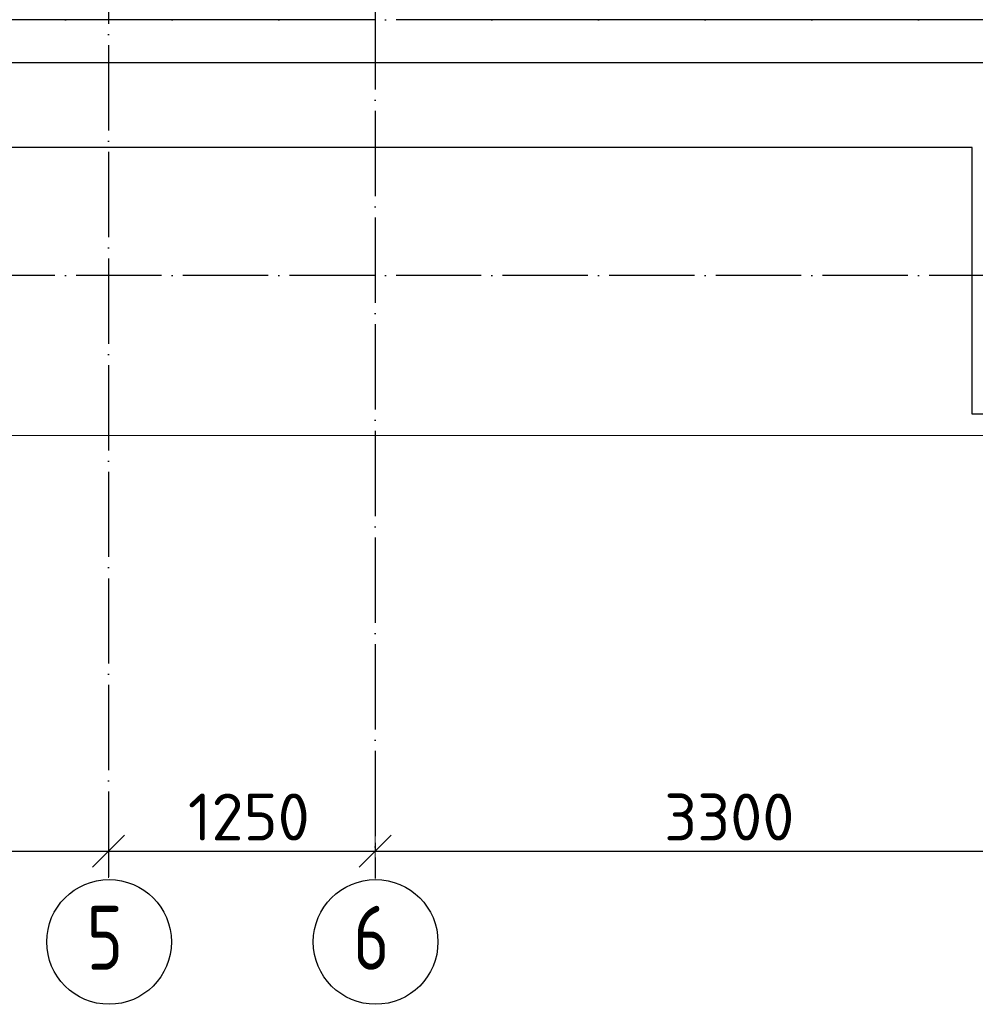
# Model space of a CAD drawing. Header units: millimetres. Extents: x -3483 to 105345, y -283423 to 72284.
# Tile 91 of 157: x 93483 to 97965, y -3417 to 1200. Entities that reach past the tile are written whole.
import ezdxf

# ---------------------------------------------------------------- set-up
doc = ezdxf.new("R2010")
doc.units = ezdxf.units.MM
doc.header["$PDMODE"] = 65
doc.linetypes.add('______11', pattern=[500, 400, -50, 0, -50])
doc.linetypes.add('______5', pattern=[1100, 800, -100, 100, -100])
for name, color, linetype, lineweight in [('Standard', 7, 'Continuous', 25), ('Размерная линия_ общее', 7, 'Continuous', 13), ('Стена_ общее', 7, 'Continuous', 35), ('Фундамент_ общее', 7, 'Continuous', 35)]:
    doc.layers.add(name, color=color, linetype=linetype, lineweight=lineweight)
doc.layers.add('Осевая линия_ общее', color=7, linetype='______5', lineweight=13, true_color=0xa0a0a0)
doc.styles.add('ISOCPEUR', font='ISOCPEUR')
doc.dimstyles.new('DIMSTYLE_4', dxfattribs={"dimtxt": 220, "dimasz": 250, "dimexe": 0, "dimexo": 0, "dimgap": 110, "dimtad": 2, "dimdec": 0, "dimrnd": 5, "dimzin": 12, "dimdsep": 46, "dimtxsty": 'ISOCPEUR', "dimblk1": 'ALL_ML_STRICH', "dimblk2": 'ALL_ML_STRICH', "dimsah": 1, "dimcen": 0, "dimclrd": 7, "dimclre": 256, "dimclrt": 7, "dimadec": 0, "dimazin": 0, "dimtfac": 1, "dimtdec": 0, "dimtix": 1, "dimtmove": 2, "dimatfit": 3, "dimfxl": 0, "dimtzin": 0, "dimlwd": 0, "dimlwe": -3, "dimarcsym": 0})

# ---------------------------------------------------------------- blocks, each defined once
blk = doc.blocks.new('ALL_ML_STRICH')
at = {"color": 0, "linetype": 'ByBlock', "lineweight": -2}
for p, q in [((0, -0.5), (0, 0.5)), ((-0.3, -0.3), (0.3, 0.3)), ((-1, 0), (0.5, 0))]:
    blk.add_line(p, q, dxfattribs=at)
blk = doc.blocks.new('*D147')
at = {"layer": 'DEFPOINTS', "color": 7, "linetype": 'Continuous', "lineweight": 13, "transparency": 33554687}
for p in [(88400, -2451.6), (93900, -2560), (88400, -2698.8)]:
    blk.add_point(p, dxfattribs=at)
at = {"layer": 'Размерная линия_ общее', "color": 253, "linetype": 'Continuous', "lineweight": -2, "true_color": 0xa0a0a0, "transparency": 33554687}
for p, q in [((88400, -2551.6), (88400, -2698.8)), ((93900, -2660), (93900, -2698.8))]:
    blk.add_line(p, q, dxfattribs=at)
at = {"layer": 'Размерная линия_ общее', "color": 7, "linetype": 'Continuous', "lineweight": -2, "transparency": 33554687}
blk.add_line((88400, -2698.8), (93900, -2698.8), dxfattribs=at)
at = {"layer": 'Размерная линия_ общее', "color": 7, "linetype": 'Continuous', "lineweight": 13, "transparency": 33554687, "xscale": 250, "yscale": 250, "zscale": 250, "rotation": 180}
blk.add_blockref('ALL_ML_STRICH', (88400, -2698.8), dxfattribs=at)
at = {"layer": 'Размерная линия_ общее', "color": 7, "linetype": 'Continuous', "lineweight": 13, "transparency": 33554687, "xscale": 250, "yscale": 250, "zscale": 250}
blk.add_blockref('ALL_ML_STRICH', (93900, -2698.8), dxfattribs=at)
at = {"layer": 'Размерная линия_ общее', "color": 7, "linetype": 'Continuous', "lineweight": 13, "transparency": 33554687, "insert": (91161, -2538.8), "char_height": 220, "width": 880, "attachment_point": 5, "style": 'ISOCPEUR'}
blk.add_mtext('\\A1;{5500}', dxfattribs=at)
blk = doc.blocks.new('*D148')
at = {"layer": 'DEFPOINTS', "color": 7, "linetype": 'Continuous', "lineweight": 13, "transparency": 33554687}
for p in [(93900, -2560), (95150, -2560), (93900, -2698.8)]:
    blk.add_point(p, dxfattribs=at)
at = {"layer": 'Размерная линия_ общее', "color": 253, "linetype": 'Continuous', "lineweight": -2, "true_color": 0xa0a0a0, "transparency": 33554687}
for p, q in [((93900, -2660), (93900, -2698.8)), ((95150, -2660), (95150, -2698.8))]:
    blk.add_line(p, q, dxfattribs=at)
at = {"layer": 'Размерная линия_ общее', "color": 7, "linetype": 'Continuous', "lineweight": -2, "transparency": 33554687}
blk.add_line((93900, -2698.8), (95150, -2698.8), dxfattribs=at)
at = {"layer": 'Размерная линия_ общее', "color": 7, "linetype": 'Continuous', "lineweight": 13, "transparency": 33554687, "xscale": 250, "yscale": 250, "zscale": 250, "rotation": 180}
blk.add_blockref('ALL_ML_STRICH', (93900, -2698.8), dxfattribs=at)
at = {"layer": 'Размерная линия_ общее', "color": 7, "linetype": 'Continuous', "lineweight": 13, "transparency": 33554687, "xscale": 250, "yscale": 250, "zscale": 250}
blk.add_blockref('ALL_ML_STRICH', (95150, -2698.8), dxfattribs=at)
at = {"layer": 'Размерная линия_ общее', "color": 7, "linetype": 'Continuous', "lineweight": 13, "transparency": 33554687, "insert": (94558, -2538.8), "char_height": 220, "width": 880, "attachment_point": 5, "style": 'ISOCPEUR'}
blk.add_mtext('\\A1;{1250}', dxfattribs=at)
blk = doc.blocks.new('*D149')
at = {"layer": 'DEFPOINTS', "color": 7, "linetype": 'Continuous', "lineweight": 13, "transparency": 33554687}
for p in [(95150, -2560), (98450, -2641.3), (95150, -2698.8)]:
    blk.add_point(p, dxfattribs=at)
at = {"layer": 'Размерная линия_ общее', "color": 253, "linetype": 'Continuous', "lineweight": -2, "true_color": 0xa0a0a0, "transparency": 33554687}
for p, q in [((95150, -2660), (95150, -2698.8)), ((98450, -2698.8), (98450, -2698.8))]:
    blk.add_line(p, q, dxfattribs=at)
at = {"layer": 'Размерная линия_ общее', "color": 7, "linetype": 'Continuous', "lineweight": -2, "transparency": 33554687}
blk.add_line((95150, -2698.8), (98450, -2698.8), dxfattribs=at)
at = {"layer": 'Размерная линия_ общее', "color": 7, "linetype": 'Continuous', "lineweight": 13, "transparency": 33554687, "xscale": 250, "yscale": 250, "zscale": 250, "rotation": 180}
blk.add_blockref('ALL_ML_STRICH', (95150, -2698.8), dxfattribs=at)
at = {"layer": 'Размерная линия_ общее', "color": 7, "linetype": 'Continuous', "lineweight": 13, "transparency": 33554687, "xscale": 250, "yscale": 250, "zscale": 250}
blk.add_blockref('ALL_ML_STRICH', (98450, -2698.8), dxfattribs=at)
at = {"layer": 'Размерная линия_ общее', "color": 7, "linetype": 'Continuous', "lineweight": 13, "transparency": 33554687, "insert": (96811, -2538.8), "char_height": 220, "width": 880, "attachment_point": 5, "style": 'ISOCPEUR'}
blk.add_mtext('\\A1;{3300}', dxfattribs=at)
blk = doc.blocks.new('СЛОЖНЫЙ_ОБЪЕКТ_2')
at = {"layer": 'Стена_ общее', "color": 9, "linetype": 'Continuous', "lineweight": -3, "true_color": 0xc7c7c7, "transparency": 33554687}
for p, q in [((95050, 1200), (91990, 1200)), ((98350, 1200), (95250, 1200)), ((92190, 1000), (98350, 1000))]:
    blk.add_line(p, q, dxfattribs=at)

msp = doc.modelspace()

# ---------------------------------------------------------------- linework, layer by layer
at = {"layer": 'Standard', "color": 7, "linetype": 'Continuous', "lineweight": 13, "transparency": 33554687}
msp.add_lwpolyline([(79250, -750), (105250, -750), (105250, 46690), (79250, 46690), (79250, -750)], dxfattribs=at)
at = {"layer": 'Осевая линия_ общее', "color": 253, "linetype": '______11', "lineweight": -3, "true_color": 0xa0a0a0, "transparency": 33554687}
for p, q in [((93900, 46590), (93900, -2827.9)), ((95150, 40780), (95150, -2827.9)), ((105150, 1200), (77142.2, 1200)), ((105150, 0), (77142.2, 0))]:
    msp.add_line(p, q, dxfattribs=at)
at = {"layer": 'Осевая линия_ общее', "color": 7, "linetype": 'Continuous', "lineweight": -3, "transparency": 33554687}
for centre in [(93902.4, -3124.6), (95152.4, -3124.6)]:
    msp.add_circle(centre, 292.4, dxfattribs=at)
at = {"layer": 'Фундамент_ общее', "color": 7, "lineweight": 25, "transparency": 33554687}
for p, q in [((97950, 600), (92590, 600)), ((97950, -650), (97950, 600)), ((102250, -650), (97950, -650))]:
    msp.add_line(p, q, dxfattribs=at)
at = {"layer": 'Фундамент_ общее', "color": 7, "linetype": 'Continuous', "lineweight": 25, "transparency": 33554687}
for p, q in [((97950, 600), (92590, 600)), ((97950, -650), (97950, 600)), ((102250, -650), (97950, -650))]:
    msp.add_line(p, q, dxfattribs=at)

# ---------------------------------------------------------------- block references
at = {"layer": 'Стена_ общее', "color": 9, "linetype": 'Continuous', "lineweight": -3, "true_color": 0xc7c7c7, "transparency": 33554687}
msp.add_blockref('СЛОЖНЫЙ_ОБЪЕКТ_2', (0, 0), dxfattribs=at)

# ---------------------------------------------------------------- texts
at = {"layer": 'Осевая линия_ общее', "color": 7, "linetype": 'Continuous', "lineweight": -3, "transparency": 33554687, "char_height": 300, "width": 326.407, "attachment_point": 7, "style": 'ISOCPEUR'}
for s, insert in [('\\W0.78;6', (95047.4, -3255.1)), ('\\W0.78;5', (93797.4, -3255.1))]:
    msp.add_mtext(s, dxfattribs=dict(at, insert=insert))

# ---------------------------------------------------------------- dimensions: what is measured, and where the dimension line sits
at = {"layer": 'Размерная линия_ общее', "color": 7, "linetype": 'Continuous', "lineweight": 13, "transparency": 33554687}
for base, p1, p2, picture, middle in [((93900, -2698.8), (88400, -2551.6), (93900, -2660), '*D147', (91161, -2538.8)), ((95150, -2698.8), (93900, -2660), (95150, -2660), '*D148', (94558, -2538.8)), ((98450, -2698.8), (95150, -2660), (98450, -2698.8), '*D149', (96811, -2538.8))]:
    dim = msp.add_linear_dim(base=base, p1=p1, p2=p2, dimstyle='DIMSTYLE_4', override={"dimpost": '<>', "dimclrd": 7, "dimclre": 253, "dimclrt": 7, "dimlwd": 0, "dimlwe": 65533}, dxfattribs=at)
    dim.commit()
    dim.dimension.update_dxf_attribs({"geometry": picture, "text_midpoint": middle, "dimtype": 160})

doc.saveas('drawing.dxf')
